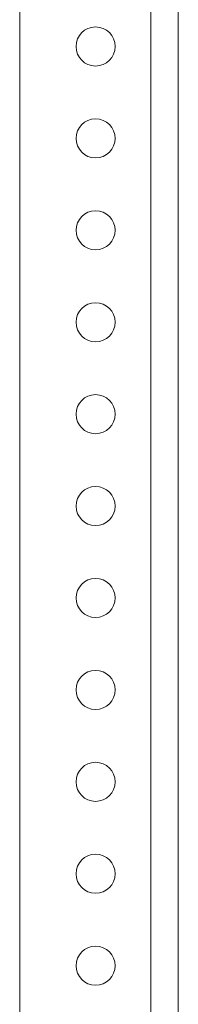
# Model space of a CAD drawing. Header units: millimetres. Extents: x -395 to 418, y -1783 to -26.
# Tile 27 of 35: x -79 to -45, y -670 to -456. Entities that reach past the tile are written whole.
import ezdxf

# ---------------------------------------------------------------- set-up
doc = ezdxf.new("R2010")
doc.units = ezdxf.units.MM

msp = doc.modelspace()

# ---------------------------------------------------------------- linework, layer by layer
at = {"color": 7, "linetype": 'Continuous', "lineweight": 15}
for p, q in [((-79, -151.66), (-79, -871.66)), ((-44.5, -151.66), (-44.5, -871.66))]:
    msp.add_line(p, q, dxfattribs=at)
at = {"color": 7, "linetype": 'Continuous', "lineweight": 0}
msp.add_line((-50.5, -151.66), (-50.5, -871.66), dxfattribs=at)
at = {"color": 7, "linetype": 'Continuous', "lineweight": 15}
for centre in [(-62.5, -461.66), (-62.5, -481.66), (-62.5, -501.66), (-62.5, -521.66), (-62.5, -541.66), (-62.5, -561.66), (-62.5, -581.66), (-62.5, -601.66), (-62.5, -621.66), (-62.5, -641.66), (-62.5, -661.66)]:
    msp.add_circle(centre, 4.25, dxfattribs=at)

doc.saveas('drawing.dxf')
